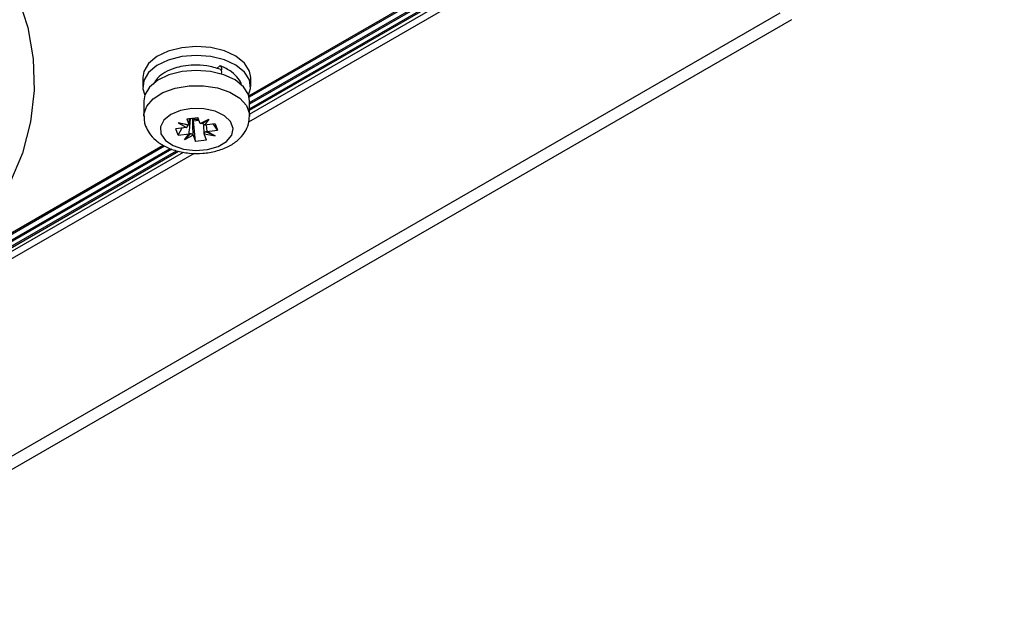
# Model space of a CAD drawing. Header units: millimetres. Extents: x 156 to 887, y -58 to 920.
# Tile 44 of 118: x 834 to 879, y -48 to -21. Entities that reach past the tile are written whole.
import ezdxf

# ---------------------------------------------------------------- set-up
doc = ezdxf.new("R2010")
doc.units = ezdxf.units.MM

msp = doc.modelspace()

# ---------------------------------------------------------------- linework, layer by layer
at = {"color": 7, "linetype": 'Continuous', "lineweight": 25}
for p, q in [((844.409, -25.564), (879.044, -5.57)), ((844.448, -25.026), (878.312, -5.477)), ((868.755, -20.57), (822.389, -47.337)), ((869.285, -20.876), (822.919, -47.643)), ((842.947, -23.116), (843.084, -22.993)), ((839.548, -23.535), (839.548, -23.944)), ((844.498, -23.944), (844.498, -23.535)), ((839.598, -24.603), (839.598, -25.297)), ((844.448, -25.297), (844.448, -24.603)), ((841.683, -25.707), (841.171, -25.609)), ((841.171, -25.609), (841.563, -25.815)), ((841.617, -25.709), (841.171, -25.609)), ((841.576, -25.419), (842.079, -25.356)), ((841.576, -25.419), (841.683, -25.707)), ((841.684, -25.707), (841.683, -25.707)), ((841.684, -25.707), (841.691, -25.394)), ((841.875, -25.509), (841.843, -25.423)), ((841.875, -25.509), (842.125, -25.478)), ((841.967, -26.463), (841.875, -25.509)), ((842.187, -25.644), (842.079, -25.356)), ((842.187, -25.644), (842.583, -25.433)), ((842.187, -25.644), (842.187, -25.644)), ((842.285, -25.625), (842.583, -25.433)), ((842.362, -26.11), (842.354, -25.719)), ((842.374, -25.714), (842.371, -25.713)), ((842.583, -25.433), (842.374, -25.714)), ((842.872, -25.652), (842.374, -25.714)), ((842.45, -25.704), (842.48, -26.004)), ((842.981, -25.942), (842.799, -25.661)), ((842.872, -25.652), (842.981, -25.942)), ((841.563, -25.815), (841.065, -25.877)), ((841.174, -26.168), (841.065, -25.877)), ((841.174, -26.168), (841.355, -25.841)), ((841.174, -26.168), (841.671, -26.106)), ((841.761, -26.092), (841.462, -26.387)), ((841.462, -26.387), (841.671, -26.106)), ((841.859, -26.175), (841.462, -26.387)), ((841.563, -25.815), (841.565, -25.814)), ((841.671, -26.106), (841.674, -26.104)), ((841.858, -26.173), (841.859, -26.175)), ((841.859, -26.175), (841.967, -26.463)), ((842.362, -26.11), (842.362, -26.112)), ((842.47, -26.4), (842.362, -26.112)), ((842.362, -26.112), (842.875, -26.21)), ((842.429, -26.009), (842.875, -26.21)), ((842.483, -26.004), (842.48, -26.004)), ((842.483, -26.004), (842.981, -25.942)), ((842.875, -26.21), (842.483, -26.004)), ((842.47, -26.4), (841.967, -26.463)), ((807.286, -46.994), (841.921, -27)), ((807.325, -46.457), (841.189, -26.907))]:
    msp.add_line(p, q, dxfattribs=at)
at = {"color": 8, "linetype": 'Continuous', "lineweight": 25}
for p, q in [((844.448, -24.958), (878.223, -5.46)), ((844.448, -25.203), (878.545, -5.52)), ((861.258, -15.05), (844.448, -24.754)), ((844.448, -24.673), (859.858, -15.777)), ((844.413, -24.366), (857.359, -16.893)), ((857.394, -16.954), (844.431, -24.437)), ((807.325, -46.389), (841.1, -26.891)), ((807.325, -46.634), (841.422, -26.95)), ((840.886, -26.81), (826.758, -34.966)), ((828.088, -34.117), (840.802, -26.778)), ((830.516, -32.389), (840.485, -26.633)), ((840.551, -26.677), (830.551, -32.45))]:
    msp.add_line(p, q, dxfattribs=at)
at = {"color": 7, "linetype": 'Continuous', "lineweight": 25, "flags": 128}
for points in [[(833.16, -18.419), (833.823, -19.814), (834.282, -21.236), (834.533, -22.676), (834.575, -24.122), (834.408, -25.566), (834.031, -26.996), (833.449, -28.403), (832.666, -29.778), (831.685, -31.109), (830.516, -32.389)], [(844.498, -23.535), (844.442, -23.233), (844.211, -22.868), (843.818, -22.552), (843.292, -22.309), (842.671, -22.156), (842.003, -22.107), (841.336, -22.163), (840.72, -22.321), (840.2, -22.569), (839.816, -22.888), (839.596, -23.256), (839.548, -23.535)], [(844.442, -23.642), (844.211, -23.276), (843.818, -22.96), (843.292, -22.717), (842.671, -22.565), (842.003, -22.515), (841.336, -22.571), (840.72, -22.729), (840.2, -22.977), (839.816, -23.297), (839.596, -23.664), (839.555, -24.053), (839.643, -24.335)], [(843.084, -22.993), (843.121, -23), (843.147, -23.032), (843.16, -23.086), (843.157, -23.157), (843.149, -23.2)], [(844.448, -24.603), (844.393, -24.307), (844.167, -23.949), (843.782, -23.639), (843.266, -23.401), (842.658, -23.252), (842.003, -23.203), (841.35, -23.258), (840.746, -23.413), (840.237, -23.656), (839.861, -23.969), (839.645, -24.329), (839.598, -24.603)], [(843.113, -23.159), (843.121, -23.163), (843.15, -23.203), (843.16, -23.272), (843.15, -23.359), (843.149, -23.363)], [(844.403, -24.335), (844.493, -24.029), (844.442, -23.642)], [(840.386, -26.114), (840.589, -26.41), (840.948, -26.651), (841.424, -26.813), (841.964, -26.876), (842.511, -26.835), (843.005, -26.693), (843.392, -26.467), (843.631, -26.18), (843.696, -25.864), (843.579, -25.552), (843.294, -25.28), (842.871, -25.076), (842.356, -24.962), (841.805, -24.951), (841.278, -25.044), (840.831, -25.23), (840.513, -25.49), (840.359, -25.796), (840.386, -26.114)]]:
    msp.add_lwpolyline(points, dxfattribs=at)
at = {"color": 8, "linetype": 'Continuous', "lineweight": 25, "flags": 128}
msp.add_lwpolyline([(839.598, -25.299), (839.602, -25.213), (839.731, -24.839), (840.03, -24.499), (840.477, -24.218), (841.039, -24.018), (841.673, -23.912), (842.334, -23.909), (842.971, -24.009), (843.538, -24.204), (843.993, -24.481), (844.301, -24.818), (844.441, -25.19), (844.448, -25.303)], dxfattribs=at)
at = {"color": 7, "linetype": 'Continuous', "lineweight": 25}
for centre, radius, start, end in [((841.984, -24.893), 0.548, 246.393, 255.0578), ((842.023, -24.733), 0.713, 255.3481, 277.0546)]:
    msp.add_arc(centre, radius, start, end, dxfattribs=at)
for centre, major_axis, ratio, start_param, end_param in [((842.01, -25.838), (0.398, 0.373), 0.713092, 1.942601, 2.169444), ((842.029, -25.801), (0.477, -0.072), 0.126987, 2.397061, 2.63005), ((842.01, -25.804), (0.476, 0.16), 0.208561, 0.886872, 1.119861), ((842.041, -25.834), (0.439, -0.338), 0.572033, 1.223704, 1.450546), ((842.005, -25.825), (0.473, 0.234), 0.321998, 3.792539, 4.019381), ((842.036, -25.82), (0.398, -0.372), 0.710912, 4.684393, 4.917382), ((842.017, -25.822), (0.321, 0.41), 0.861767, 4.685754, 4.918743), ((842.036, -25.821), (0.478, -0.159), 0.207021, 5.741973, 5.968815)]:
    msp.add_ellipse(centre, major_axis=major_axis, ratio=ratio, start_param=start_param, end_param=end_param, dxfattribs=at)
for points, knots in [([(843.113, -23.159), (842.907, -23.095), (842.524, -22.976), (841.918, -22.945), (841.422, -22.993), (840.966, -23.104), (840.561, -23.282), (840.215, -23.528), (840.098, -23.731), (840.044, -23.823)], [0, 0, 0, 0, 0.183517, 0.3424, 0.476737, 0.586554, 0.737892, 0.881061, 1, 1, 1, 1]), ([(844.084, -23.9), (844.083, -23.895), (844.065, -23.782), (843.926, -23.558), (843.623, -23.234), (843.289, -23.078), (843.111, -22.995)], [0, 0, 0, 0, 0.013508, 0.292922, 0.623133, 1, 1, 1, 1]), ([(839.619, -25.299), (839.615, -25.389), (839.608, -25.549), (839.66, -25.699), (839.683, -25.765)], [0, 0, 0, 0, 0.564524, 1, 1, 1, 1]), ([(839.683, -25.765), (839.731, -25.869), (839.843, -26.11), (840.14, -26.426), (840.559, -26.704), (841.081, -26.906), (841.678, -27.016), (842.305, -27.021), (842.919, -26.92), (843.467, -26.716), (843.913, -26.426), (844.229, -26.069), (844.419, -25.685), (844.431, -25.421), (844.436, -25.306)], [0, 0, 0, 0, 0.060484, 0.13984, 0.22404, 0.314683, 0.407672, 0.500698, 0.59457, 0.69045, 0.779321, 0.861867, 0.939421, 1, 1, 1, 1])]:
    msp.add_open_spline(points, degree=3, knots=knots, dxfattribs=at)
for points in [[(841.674, -26.104), (841.698, -25.865), (841.721, -25.626), (841.746, -25.387)], [(841.858, -26.173), (841.853, -25.923), (841.848, -25.673), (841.843, -25.423)]]:
    msp.add_open_spline(points, degree=3, dxfattribs=at)

doc.saveas('drawing.dxf')
